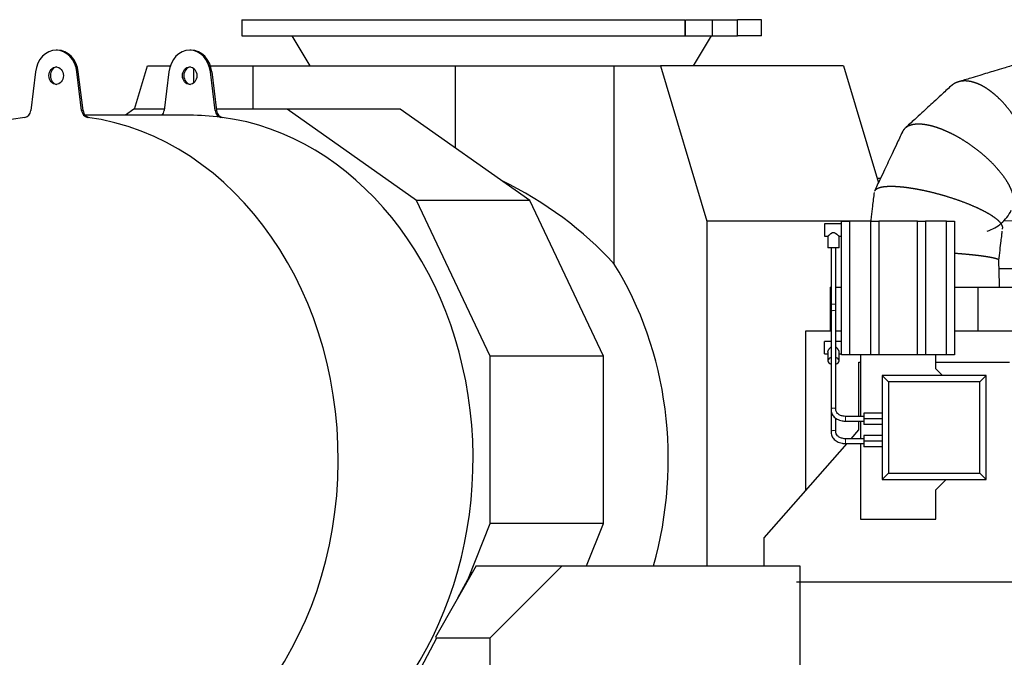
# Model space of a CAD drawing. Header units: inches. Extents: x 0 to 23760, y -13 to 16800.
# Tile 152 of 217: x 10593 to 11824, y 14091 to 14889. Entities that reach past the tile are written whole.
import ezdxf

# ---------------------------------------------------------------- set-up
doc = ezdxf.new("R2010")
doc.units = ezdxf.units.IN
doc.layers.add('254', color=7, linetype='Continuous', true_color=0xffffff)
doc.styles.add('latin_extended', font='simplex.shx')
doc.dimstyles.get("Standard").update_dxf_attribs({"dimtxt": 0.18, "dimasz": 0.18, "dimexe": 0.18, "dimexo": 0.0625, "dimgap": 0.09, "dimtad": 0, "dimtih": 1, "dimtoh": 1, "dimdec": 4, "dimzin": 0, "dimdsep": 46, "dimtxsty": 'Standard', "dimcen": 0.09, "dimadec": 0, "dimazin": 0, "dimtfac": 1, "dimtdec": 4, "dimtofl": 0, "dimtmove": 0, "dimatfit": 3, "dimfxl": 1, "dimtolj": 1, "dimtzin": 0, "dimarcsym": 0})

# ---------------------------------------------------------------- blocks, each defined once
blk = doc.blocks.new('_U8')
at = {"layer": '254', "color": 3, "linetype": 'Continuous', "lineweight": 13, "transparency": 16777216}
for p, q in [((10286.1, 14378.6), (10286.1, 15328.6)), ((13186.9, 14378.6), (13186.9, 15328.6)), ((10426.1, 15288.6), (13046.9, 15288.6))]:
    blk.add_line(p, q, dxfattribs=at)
at = {"layer": '254', "color": 3, "transparency": 16777216}
for points in [[(10426.1, 15311.9), (10426.1, 15265.3), (10286.1, 15288.6)], [(13046.9, 15265.3), (13046.9, 15311.9), (13186.9, 15288.6)]]:
    blk.add_solid(points, dxfattribs=at)
at = {"layer": 'Defpoints', "color": 0, "transparency": 16777216}
for p in [(13186.9, 15288.6), (10286.1, 14338.6), (13186.9, 14338.6)]:
    blk.add_point(p, dxfattribs=at)
at = {"layer": '254', "color": 2, "lineweight": 13, "transparency": 16777216, "insert": (11519.9, 15498.6), "char_height": 140, "attachment_point": 1, "style": 'latin_extended'}
blk.add_mtext('\\A1;2901', dxfattribs=at)

msp = doc.modelspace()

# ---------------------------------------------------------------- linework, layer by layer
at = {"layer": '254', "color": 2, "linetype": 'Continuous', "lineweight": 25}
for p, q in [((10870.706, 14888.588), (10870.706, 14868.588)), ((10870.706, 14888.588), (11424.942, 14888.588)), ((11425.688, 14888.588), (11459.473, 14888.588)), ((11459.473, 14888.588), (11490.049, 14888.588)), ((11459.473, 14868.588), (11459.473, 14888.588)), ((11490.049, 14888.588), (11490.598, 14888.588)), ((11520.706, 14888.588), (11490.598, 14888.588)), ((11520.706, 14868.588), (11520.706, 14888.588)), ((10870.706, 14868.588), (11424.942, 14868.588)), ((10933.452, 14868.588), (10955.706, 14830.807)), ((11424.942, 14868.588), (11425.688, 14868.588)), ((11425.688, 14868.588), (11459.473, 14868.588)), ((11435.706, 14830.807), (11457.961, 14868.588)), ((11459.473, 14868.588), (11490.049, 14868.588)), ((11490.049, 14868.588), (11490.598, 14868.588)), ((11520.706, 14868.588), (11490.598, 14868.588)), ((10640.493, 14850.569), (10638.772, 14850.569)), ((10807.404, 14850.569), (10805.683, 14850.569)), ((10612.848, 14823.3), (10606.92, 14774.883)), ((10670.625, 14774.883), (10664.697, 14823.3)), ((10672.346, 14774.883), (10666.418, 14823.3)), ((10736.806, 14776.5), (10752.998, 14830.807)), ((10752.998, 14830.807), (10781.463, 14830.807)), ((10779.758, 14823.3), (10773.831, 14774.883)), ((10810.728, 14809.454), (10810.728, 14827.684)), ((10837.536, 14774.883), (10831.608, 14823.3)), ((10831.625, 14830.807), (10885.162, 14830.807)), ((10833.329, 14823.3), (10839.256, 14774.883)), ((10885.162, 14830.807), (11138.052, 14830.807)), ((10885.162, 14776.501), (10885.162, 14830.807)), ((11138.052, 14830.807), (11336.629, 14830.807)), ((11138.052, 14727.829), (11138.052, 14830.807)), ((11336.629, 14830.807), (11394.36, 14830.807)), ((11336.629, 14582.813), (11336.629, 14830.807)), ((11623.217, 14830.807), (11394.36, 14830.807)), ((11394.36, 14830.807), (11452.306, 14636.451)), ((11623.217, 14830.807), (11666.818, 14684.567)), ((10735.981, 14776.503), (10725.433, 14769.068)), ((10774.031, 14776.503), (10735.981, 14776.503)), ((10927.398, 14776.503), (10839.056, 14776.503)), ((11068.992, 14776.503), (10927.398, 14776.503)), ((11089.281, 14662.405), (10927.398, 14776.503)), ((11230.874, 14662.405), (11068.992, 14776.503)), ((10805.683, 14769.07), (10674.842, 14769.07)), ((11669.31, 14689.853), (11665.529, 14689.853)), ((11665.529, 14688.889), (11665.529, 14689.853)), ((11230.874, 14662.405), (11089.281, 14662.405)), ((11181.397, 14467.63), (11089.281, 14662.405)), ((11322.991, 14467.63), (11230.874, 14662.405)), ((11657.115, 14636.451), (11452.306, 14636.451)), ((11452.306, 14636.451), (11452.306, 14205.357)), ((11620.586, 14633.121), (11599.586, 14633.121)), ((11599.586, 14633.121), (11599.586, 14629.246)), ((11599.586, 14629.246), (11599.586, 14617.621)), ((11620.586, 14636.371), (11630.586, 14636.371)), ((11620.586, 14469.371), (11620.586, 14636.371)), ((11657.443, 14636.371), (11630.586, 14636.371)), ((11630.586, 14636.371), (11630.586, 14469.371)), ((11657.443, 14636.371), (11667.443, 14636.371)), ((11657.443, 14469.371), (11657.443, 14636.371)), ((11715.73, 14636.371), (11667.443, 14636.371)), ((11667.443, 14636.371), (11667.443, 14469.371)), ((11715.73, 14636.371), (11725.73, 14636.371)), ((11715.73, 14469.371), (11715.73, 14636.371)), ((11752.086, 14636.371), (11725.73, 14636.371)), ((11725.73, 14636.371), (11725.73, 14469.371)), ((11752.086, 14636.371), (11762.086, 14636.371)), ((11752.086, 14469.371), (11752.086, 14636.371)), ((11762.086, 14636.371), (11762.086, 14469.371)), ((11599.586, 14617.621), (11603.651, 14617.621)), ((11603.586, 14617.679), (11603.586, 14603.371)), ((11617.525, 14617.621), (11620.586, 14617.621)), ((11617.586, 14603.371), (11617.586, 14617.676)), ((11610.586, 14603.371), (11603.586, 14603.371)), ((11607.586, 14603.371), (11607.586, 14532.719)), ((11617.586, 14603.371), (11610.586, 14603.371)), ((11613.586, 14532.719), (11613.586, 14603.371)), ((11986.256, 14577.072), (11817.699, 14577.072)), ((11606.527, 14553.853), (11607.588, 14553.853)), ((11606.527, 14553.853), (11606.527, 14499.353)), ((11613.588, 14553.853), (11620.587, 14553.853)), ((11762.086, 14553.853), (11790.998, 14553.853)), ((11790.998, 14553.853), (11866.529, 14553.853)), ((11790.998, 14553.853), (11790.998, 14499.353)), ((11607.586, 14532.719), (11607.586, 14522.89)), ((11613.586, 14522.89), (11613.586, 14532.719)), ((11607.586, 14522.89), (11607.586, 14400.701)), ((11613.586, 14400.701), (11613.586, 14522.89)), ((11576.027, 14499.353), (11607.591, 14499.353)), ((11576.027, 14299.59), (11576.027, 14499.353)), ((11613.589, 14499.353), (11620.591, 14499.353)), ((11762.082, 14499.353), (11897.028, 14499.353)), ((11607.586, 14486.121), (11599.586, 14486.121)), ((11599.586, 14485.696), (11599.586, 14486.121)), ((11599.586, 14470.621), (11599.586, 14485.696)), ((11620.586, 14486.121), (11613.586, 14486.121)), ((11322.991, 14467.63), (11181.397, 14467.63)), ((11181.397, 14258.378), (11181.397, 14467.63)), ((11322.991, 14258.378), (11322.991, 14467.63)), ((11599.586, 14470.621), (11603.586, 14470.621)), ((11603.586, 14472.559), (11603.586, 14461.753)), ((11617.586, 14461.753), (11617.586, 14472.561)), ((11617.586, 14470.621), (11620.586, 14470.621)), ((11630.586, 14469.371), (11620.586, 14469.371)), ((11644.546, 14469.371), (11630.586, 14469.371)), ((11657.443, 14469.371), (11644.546, 14469.371)), ((11644.546, 14469.371), (11644.546, 14392.37)), ((11667.443, 14469.371), (11657.443, 14469.371)), ((11715.73, 14469.371), (11667.443, 14469.371)), ((11725.73, 14469.371), (11715.73, 14469.371)), ((11738.586, 14469.371), (11725.73, 14469.371)), ((11752.086, 14469.371), (11738.586, 14469.371)), ((11738.586, 14451.831), (11738.586, 14469.371)), ((11762.086, 14469.371), (11752.086, 14469.371)), ((11642.528, 14460.354), (11644.549, 14460.354)), ((11642.528, 14392.372), (11642.528, 14460.354)), ((11738.584, 14460.354), (11830.528, 14460.354)), ((11671.546, 14443.371), (11671.546, 14313.371)), ((11801.546, 14443.371), (11671.546, 14443.371)), ((11679.466, 14435.451), (11671.546, 14443.371)), ((11801.546, 14443.371), (11671.546, 14443.371)), ((11671.546, 14443.371), (11671.546, 14313.371)), ((11747.047, 14443.371), (11738.586, 14451.831)), ((11793.627, 14435.451), (11801.546, 14443.371)), ((11801.546, 14313.371), (11801.546, 14443.371)), ((11801.546, 14313.371), (11801.546, 14443.371)), ((11679.466, 14435.451), (11679.466, 14321.29)), ((11793.627, 14435.451), (11679.466, 14435.451)), ((11793.627, 14321.29), (11793.627, 14435.451)), ((11607.586, 14400.702), (11607.586, 14372.701)), ((11648.546, 14392.371), (11625.586, 14392.371)), ((11648.546, 14396.371), (11648.546, 14389.371)), ((11671.546, 14396.371), (11648.546, 14396.371)), ((11613.586, 14372.701), (11613.586, 14390.282)), ((11625.586, 14386.371), (11648.546, 14386.371)), ((11642.528, 14375.354), (11642.528, 14386.372)), ((11644.546, 14386.37), (11644.546, 14364.373)), ((11648.546, 14389.371), (11648.546, 14382.371)), ((11671.546, 14389.371), (11648.546, 14389.371)), ((11671.546, 14382.371), (11648.546, 14382.371)), ((11632.887, 14364.37), (11642.528, 14375.354)), ((11648.546, 14368.371), (11648.546, 14361.371)), ((11671.546, 14368.371), (11648.546, 14368.371)), ((11524.028, 14240.354), (11627.619, 14358.369)), ((11648.546, 14364.371), (11625.586, 14364.371)), ((11625.586, 14358.371), (11648.546, 14358.371)), ((11644.546, 14358.374), (11644.546, 14263.821)), ((11648.546, 14361.371), (11648.546, 14354.371)), ((11671.546, 14361.371), (11648.546, 14361.371)), ((11671.546, 14354.371), (11648.546, 14354.371)), ((11679.466, 14321.29), (11671.546, 14313.371)), ((11679.466, 14321.29), (11793.627, 14321.29)), ((11793.627, 14321.29), (11801.546, 14313.371)), ((11671.546, 14313.371), (11801.546, 14313.371)), ((11671.546, 14313.371), (11801.546, 14313.371)), ((11738.586, 14300.411), (11751.546, 14313.371)), ((11738.586, 14263.821), (11738.586, 14300.411)), ((11154.17, 14190.037), (11181.397, 14258.378)), ((11322.991, 14258.378), (11181.397, 14258.378)), ((11301.865, 14205.352), (11322.991, 14258.378)), ((11644.546, 14263.821), (11738.586, 14263.821)), ((11524.028, 14205.349), (11524.028, 14240.354)), ((11164.013, 14205.353), (11112.904, 14116.248)), ((11157.941, 14197.129), (11140.738, 14164.776)), ((11158.979, 14196.577), (11157.941, 14197.129)), ((11164.013, 14205.353), (11271.529, 14205.353)), ((11181.529, 14115.353), (11271.529, 14205.353)), ((11271.529, 14205.353), (11568.529, 14205.353)), ((11568.529, 14205.353), (11568.529, 13864.364)), ((11909.028, 14184.853), (11564.528, 14184.853)), ((11114.182, 14114.829), (11075.529, 14042.135)), ((11112.904, 14116.248), (11113.52, 14115.353)), ((11113.52, 14115.353), (11114.182, 14114.829)), ((11113.52, 14115.353), (11181.529, 14115.353)), ((11181.529, 13864.364), (11181.529, 14115.353))]:
    msp.add_line(p, q, dxfattribs=at)
at = {"layer": '254', "color": 110, "linetype": 'Continuous', "lineweight": 13}
for p, q in [((11424.942, 14868.588), (11424.942, 14888.588)), ((11425.688, 14868.588), (11425.688, 14888.588)), ((11490.049, 14868.588), (11490.049, 14888.588)), ((11490.598, 14868.588), (11490.598, 14888.588)), ((10666.418, 14823.3), (10664.697, 14823.3)), ((10831.608, 14823.3), (10833.329, 14823.3)), ((10672.346, 14774.883), (10670.625, 14774.883)), ((10837.536, 14774.883), (10839.256, 14774.883)), ((10679.54, 14766.423), (10677.819, 14766.423)), ((10844.73, 14766.423), (10846.451, 14766.423)), ((11991.992, 14636.896), (11822.781, 14636.896)), ((11613.586, 14532.719), (11607.586, 14532.719)), ((11625.586, 14392.371), (11625.586, 14386.371)), ((11625.586, 14364.371), (11625.586, 14358.371))]:
    msp.add_line(p, q, dxfattribs=at)
at = {"layer": '254', "color": 2, "linetype": 'Continuous', "lineweight": 25}
for centre, major_axis, ratio, start_param, end_param in [((10638.772, 14818.569), (0, -32), 0.81915204, 1.71915435, 4.56403095), ((10640.493, 14818.569), (0, -32), 0.81915204, 1.71915435, 3.14159265), ((10805.683, 14818.569), (0, -32), 0.81915204, 1.71915435, 4.56403095), ((10807.404, 14818.569), (0, 32), 0.81915204, 4.86074701, 6.28318531), ((10640.493, 14818.569), (0, 11), 0.81915204, 0.0957204, 3.04587225), ((10807.404, 14818.569), (0, 11), 0.81915204, 0.0957204, 3.04587225), ((10598.818, 14776.361), (0, 10), 0.81915204, 3.25254614, 4.56403095), ((10678.726, 14776.361), (0, 10), 0.81915204, 1.71915435, 3.03063917), ((10680.447, 14776.361), (0, 10), 0.81915204, 1.71915435, 3.03063917), ((10765.729, 14776.361), (0, 10), 0.81915204, 3.89533763, 4.56403095), ((10845.637, 14776.361), (0, 10), 0.81915204, 1.71915435, 3.03063917), ((10847.358, 14776.361), (0, -10), 0.81915204, 4.86074701, 6.17223182), ((10638.772, 14338.57), (0, 430.5), 0.81915204, 0.11095348, 6.17223182), ((10805.683, 14338.57), (0, -430.5), 0.81915204, 3.03063917, 3.14159265), ((10807.404, 14338.57), (0, 430.5), 0.81915204, 3.45071785, 6.17223182), ((10954.122, 14338.57), (480.647, 0), 0.83918177, 0.65044095, 1.04500618), ((11073.687, 14338.57), (0, -403.35), 0.81915204, 1.2342064, 2.22123728), ((11610.586, 14461.753), (-7, 0), 0.65529921, 5.15525537, 6.28318531), ((11610.586, 14461.753), (-7, 0), 0.65529921, 2.01376089, 4.26952259), ((11610.586, 14461.753), (-7, 0), 0.65529921, 0, 1.12783176)]:
    msp.add_ellipse(centre, major_axis=major_axis, ratio=ratio, start_param=start_param, end_param=end_param, dxfattribs=at)
for centre in [(10638.772, 14818.569), (10805.683, 14818.569)]:
    msp.add_ellipse(centre, major_axis=(0, 11), ratio=0.81915204, dxfattribs=at)
at = {"layer": '254', "color": 110, "linetype": 'Continuous', "lineweight": 13}
for centre, start_param, end_param in [((11610.586, 14522.89), 0, 3.14159265), ((11610.586, 14400.701), 0, 3.1421817), ((11610.586, 14372.701), 0.01619884, 3.14227988)]:
    msp.add_ellipse(centre, major_axis=(3, 0), ratio=0.65529921, start_param=start_param, end_param=end_param, dxfattribs=at)
at = {"layer": '254', "color": 2, "linetype": 'Continuous', "lineweight": 25}
for points, degree, knots in [([(11838.382, 14832.48), (11833.414, 14830.975), (11824.758, 14828.352), (11812.985, 14824.786), (11803.044, 14821.775), (11793.023, 14818.739), (11780.973, 14815.089), (11772.061, 14812.389), (11766.915, 14810.83)], 3, [0, 0, 0, 0, 0.2085487, 0.36337594, 0.49416695, 0.62587013, 0.78400996, 1, 1, 1, 1]), ([(11849.283, 14665.795), (11850.1, 14666.531), (11851.804, 14668.362), (11853.233, 14670.248), (11854.621, 14672.359), (11856.39, 14675.725), (11858.08, 14680.216), (11859.366, 14685.368), (11860.189, 14691.25), (11860.466, 14698.027), (11860.061, 14705.631), (11858.922, 14713.797), (11857.025, 14722.394), (11854.378, 14731.261), (11851.293, 14739.496), (11848.022, 14746.954), (11844.349, 14754.251), (11840.337, 14761.287), (11836.056, 14767.977), (11831.417, 14774.474), (11826.393, 14780.755), (11821.228, 14786.506), (11816.088, 14791.6), (11811.046, 14796.032), (11806.097, 14799.869), (11803.071, 14801.912), (11800.546, 14803.557), (11795.968, 14806.18), (11790.554, 14808.681), (11785.031, 14810.567), (11779.485, 14811.723), (11774.465, 14812.016), (11770.02, 14811.634), (11765.783, 14810.566), (11761.825, 14808.788), (11758.604, 14806.565), (11757.315, 14805.373)], 2, [0, 0, 0, 0.01731669, 0.03965111, 0.05521693, 0.07856567, 0.10969731, 0.14082896, 0.17196061, 0.2038725, 0.23734487, 0.27081724, 0.30428961, 0.33776199, 0.37123436, 0.39932306, 0.42741177, 0.45550047, 0.48358917, 0.51167788, 0.54179521, 0.57292686, 0.60405851, 0.63519015, 0.6663218, 0.69823369, 0.70660178, 0.73170606, 0.76517843, 0.79865081, 0.83212318, 0.86559555, 0.89368425, 0.92177296, 0.94986166, 0.97795037, 1, 1, 1]), ([(11757.33, 14805.387), (11753.285, 14801.664), (11746.253, 14795.191), (11736.713, 14786.409), (11728.709, 14779.042), (11720.705, 14771.674), (11711.164, 14762.893), (11704.132, 14756.42), (11700.087, 14752.697)], 3, [0, 0, 0, 0, 0.21198845, 0.36853474, 0.50000005, 0.63146535, 0.78801161, 1, 1, 1, 1]), ([(11834.622, 14653.67), (11835.001, 14654.456), (11835.814, 14656.786), (11836.323, 14660.19), (11836.244, 14664.085), (11835.497, 14668.521), (11833.951, 14673.622), (11831.491, 14679.333), (11828.131, 14685.455), (11823.885, 14691.889), (11818.803, 14698.514), (11813.444, 14704.658), (11808.107, 14710.213), (11802.403, 14715.641), (11796.425, 14720.868), (11790.267, 14725.829), (11783.797, 14730.64), (11776.993, 14735.283), (11770.187, 14739.525), (11763.586, 14743.273), (11757.262, 14746.525), (11751.192, 14749.33), (11747.562, 14750.818), (11744.55, 14752.014), (11739.185, 14753.913), (11733.004, 14755.707), (11726.876, 14757.036), (11720.922, 14757.817), (11715.735, 14757.956), (11711.316, 14757.598), (11707.292, 14756.727), (11703.744, 14755.327), (11700.744, 14753.396), (11698.263, 14750.859), (11697.059, 14748.752), (11696.805, 14748.211)], 2, [0, 0, 0, 0.01873618, 0.05031668, 0.08189717, 0.11347767, 0.14584966, 0.17980463, 0.2137596, 0.24771457, 0.28166954, 0.31562451, 0.34411819, 0.37261187, 0.40110555, 0.42959924, 0.45809292, 0.48864448, 0.52022497, 0.55180547, 0.58338597, 0.61496646, 0.64733845, 0.6558272, 0.68129342, 0.71524839, 0.74920336, 0.78315833, 0.81711331, 0.84560699, 0.87410067, 0.90259435, 0.93108803, 0.95958171, 0.99013327, 1, 1, 1]), ([(11696.799, 14748.197), (11694.338, 14742.974), (11690.029, 14733.829), (11684.152, 14721.355), (11679.174, 14710.788), (11674.22, 14700.275), (11668.43, 14687.985), (11664.202, 14679.011), (11661.797, 14673.906)], 3, [0, 0, 0, 0, 0.21091336, 0.36929394, 0.50373898, 0.63759932, 0.79385653, 1, 1, 1, 1]), ([(11821.815, 14626.487), (11822.007, 14626.894), (11822.322, 14628.149), (11822.109, 14630.021), (11821.194, 14632.142), (11819.486, 14634.539), (11816.827, 14637.275), (11813.109, 14640.317), (11808.391, 14643.557), (11802.708, 14646.94), (11796.136, 14650.404), (11789.387, 14653.596), (11782.785, 14656.468), (11775.84, 14659.261), (11768.659, 14661.935), (11761.353, 14664.459), (11753.762, 14666.893), (11745.869, 14669.224), (11738.061, 14671.337), (11730.565, 14673.186), (11723.456, 14674.774), (11716.702, 14676.125), (11712.703, 14676.829), (11709.393, 14677.393), (11703.547, 14678.271), (11696.895, 14679.067), (11690.397, 14679.612), (11684.194, 14679.862), (11678.905, 14679.785), (11674.502, 14679.46), (11670.608, 14678.866), (11667.312, 14677.998), (11664.683, 14676.857), (11662.712, 14675.401), (11661.943, 14674.217), (11661.802, 14673.916)], 2, [0, 0, 0, 0.01722737, 0.04885743, 0.0804875, 0.11211757, 0.14454037, 0.17854863, 0.2125569, 0.24656517, 0.28057343, 0.3145817, 0.3431201, 0.37165851, 0.40019691, 0.42873532, 0.45727373, 0.48787324, 0.5195033, 0.55113337, 0.58276344, 0.6143935, 0.6468163, 0.65531837, 0.68082457, 0.71483284, 0.7488411, 0.78284937, 0.81685764, 0.84539604, 0.87393445, 0.90247285, 0.93101126, 0.95954966, 0.99014918, 1, 1, 1]), ([(11661.407, 14672.538), (11660.72, 14666.757), (11659.507, 14656.562), (11658.074, 14644.506), (11657.328, 14638.231), (11657.107, 14636.37)], 3, [0, 0, 0, 0, 0.47951714, 0.8456395, 1, 1, 1, 1]), ([(11802.811, 14624.174), (11809.481, 14626.146), (11821.928, 14633.39), (11829.905, 14643.697), (11832.982, 14650.19)], 3, [0, 0, 0, 0, 0.48120911, 1, 1, 1, 1]), ([(11617.586, 14617.621), (11617.586, 14617.621), (11617.583, 14617.623), (11617.575, 14617.632), (11617.569, 14617.637), (11617.561, 14617.644), (11617.555, 14617.649), (11617.552, 14617.652), (11617.523, 14617.678), (11617.484, 14617.714), (11617.381, 14617.806), (11617.318, 14617.863), (11617.224, 14617.946), (11617.205, 14617.964), (11617.164, 14618), (11617.143, 14618.019), (11617.079, 14618.076), (11617.033, 14618.116), (11616.89, 14618.244), (11616.785, 14618.336), (11616.615, 14618.486), (11616.556, 14618.537), (11616.464, 14618.617), (11616.433, 14618.644), (11616.37, 14618.699), (11616.338, 14618.727), (11616.176, 14618.867), (11616.04, 14618.983), (11615.756, 14619.224), (11615.608, 14619.348), (11615.301, 14619.602), (11615.141, 14619.732), (11614.893, 14619.93), (11614.808, 14619.996), (11614.68, 14620.097), (11614.636, 14620.13), (11614.549, 14620.197), (11614.505, 14620.231), (11614.285, 14620.398), (11614.104, 14620.531), (11613.732, 14620.795), (11613.541, 14620.924), (11613.246, 14621.113), (11613.145, 14621.175), (11612.941, 14621.296), (11612.837, 14621.356), (11612.678, 14621.442), (11612.598, 14621.484), (11612.516, 14621.526), (11612.461, 14621.553), (11612.434, 14621.566), (11612.295, 14621.633), (11612.183, 14621.683), (11611.955, 14621.776), (11611.839, 14621.818), (11611.603, 14621.895), (11611.483, 14621.928), (11611.329, 14621.963), (11611.299, 14621.969), (11611.237, 14621.982), (11611.144, 14621.999), (11611.051, 14622.013), (11610.864, 14622.035), (11610.739, 14622.044), (11610.551, 14622.045), (11610.488, 14622.044), (11610.394, 14622.039), (11610.363, 14622.037), (11610.299, 14622.033), (11610.268, 14622.03), (11610.11, 14622.013), (11609.986, 14621.993), (11609.742, 14621.941), (11609.621, 14621.909), (11609.443, 14621.854), (11609.384, 14621.834), (11609.266, 14621.793), (11609.208, 14621.771), (11609.035, 14621.702), (11608.923, 14621.653), (11608.702, 14621.549), (11608.594, 14621.495), (11608.381, 14621.381), (11608.277, 14621.322), (11608.071, 14621.202), (11607.97, 14621.14), (11607.82, 14621.045), (11607.77, 14621.013), (11607.672, 14620.949), (11607.623, 14620.916), (11607.477, 14620.818), (11607.381, 14620.752), (11607.1, 14620.554), (11606.919, 14620.421), (11606.567, 14620.155), (11606.397, 14620.022), (11606.066, 14619.76), (11605.906, 14619.63), (11605.673, 14619.438), (11605.597, 14619.374), (11605.484, 14619.28), (11605.447, 14619.249), (11605.373, 14619.187), (11605.337, 14619.156), (11605.156, 14619.003), (11605.019, 14618.886), (11604.76, 14618.662), (11604.638, 14618.555), (11604.466, 14618.405), (11604.411, 14618.356), (11604.331, 14618.286), (11604.292, 14618.252), (11604.254, 14618.218), (11604.229, 14618.196), (11604.217, 14618.185), (11604.107, 14618.088), (11604.02, 14618.01), (11603.868, 14617.874), (11603.803, 14617.816), (11603.724, 14617.745), (11603.7, 14617.724), (11603.67, 14617.696), (11603.66, 14617.687), (11603.643, 14617.672), (11603.636, 14617.665), (11603.601, 14617.634), (11603.587, 14617.622), (11603.586, 14617.621), (11603.586, 14617.621), (11603.586, 14617.621)], 3, [0, 0, 0, 0, 0.01450181, 0.01450181, 0.02231529, 0.02622203, 0.02622203, 0.03012877, 0.03012877, 0.06138267, 0.06138267, 0.09263658, 0.09263658, 0.10045006, 0.10045006, 0.10826353, 0.10826353, 0.12389049, 0.12389049, 0.15514439, 0.15514439, 0.17077135, 0.17077135, 0.17858482, 0.17858482, 0.1863983, 0.1863983, 0.21765221, 0.21765221, 0.24890611, 0.24890611, 0.28016002, 0.28016002, 0.29578697, 0.29578697, 0.30360045, 0.30360045, 0.31141393, 0.31141393, 0.34266783, 0.34266783, 0.37392174, 0.37392174, 0.38954869, 0.38954869, 0.40517565, 0.40517565, 0.41298912, 0.41689586, 0.41689586, 0.4208026, 0.4208026, 0.43642955, 0.43642955, 0.45205651, 0.45205651, 0.46768346, 0.46768346, 0.4715902, 0.4715902, 0.47549694, 0.48331041, 0.48331041, 0.49893737, 0.49893737, 0.50675084, 0.50675084, 0.51065758, 0.51065758, 0.51456432, 0.51456432, 0.53019127, 0.53019127, 0.54581823, 0.54581823, 0.5536317, 0.5536317, 0.56144518, 0.56144518, 0.57707213, 0.57707213, 0.59269909, 0.59269909, 0.60832604, 0.60832604, 0.62395299, 0.62395299, 0.63176647, 0.63176647, 0.63957995, 0.63957995, 0.6552069, 0.6552069, 0.68646081, 0.68646081, 0.71771471, 0.71771471, 0.74896862, 0.74896862, 0.76459557, 0.76459557, 0.77240905, 0.77240905, 0.78022253, 0.78022253, 0.81147643, 0.81147643, 0.84273034, 0.84273034, 0.85835729, 0.85835729, 0.86617077, 0.87007751, 0.87007751, 0.87398425, 0.87398425, 0.90523815, 0.90523815, 0.93649206, 0.93649206, 0.95211901, 0.95211901, 0.95993249, 0.95993249, 0.96774597, 0.96774597, 0.99899987, 0.99899987, 1, 1, 1, 1]), ([(11817.412, 14587.454), (11817.913, 14591.672), (11818.875, 14599.779), (11820.136, 14610.375), (11820.978, 14617.542), (11821.441, 14621.428), (11821.578, 14622.783), (11821.627, 14623.583), (11821.564, 14623.793), (11821.473, 14623.832), (11821.447, 14623.835)], 3, [0, 0, 0, 0, 0.31284233, 0.60314172, 0.78133499, 0.85692116, 0.88229483, 0.90937154, 0.97692153, 1, 1, 1, 1]), ([(11817.417, 14587.535), (11817.413, 14587.692), (11817.132, 14588.16), (11816.042, 14588.816), (11814.135, 14589.527), (11811.243, 14590.309), (11807.263, 14591.145), (11802.261, 14592.002), (11796.278, 14592.865), (11789.395, 14593.715), (11782.356, 14594.468), (11775.492, 14595.123), (11768.287, 14595.737), (11763.395, 14596.109), (11762.214, 14596.195)], 2, [0, 0, 0, 0.04582774, 0.12957604, 0.21332433, 0.29917158, 0.38921675, 0.47926191, 0.56930707, 0.65935223, 0.74939739, 0.82495976, 0.90052214, 0.97608451, 1, 1, 1]), ([(11818.323, 14553.854), (11818.163, 14559.768), (11817.918, 14568.893), (11817.616, 14580.118), (11817.473, 14585.43), (11817.417, 14587.531)], 3, [0, 0, 0, 0, 0.52686287, 0.81281238, 1, 1, 1, 1]), ([(11603.586, 14472.519), (11603.586, 14472.594), (11603.589, 14472.672), (11603.598, 14472.795), (11603.604, 14472.861), (11603.612, 14472.928), (11603.618, 14472.973), (11603.621, 14472.995), (11603.65, 14473.2), (11603.689, 14473.387), (11603.792, 14473.771), (11603.855, 14473.968), (11603.949, 14474.22), (11603.968, 14474.271), (11604.009, 14474.373), (11604.03, 14474.424), (11604.094, 14474.577), (11604.139, 14474.68), (11604.283, 14474.987), (11604.388, 14475.193), (11604.558, 14475.502), (11604.617, 14475.606), (11604.708, 14475.76), (11604.74, 14475.812), (11604.803, 14475.915), (11604.835, 14475.967), (11604.997, 14476.223), (11605.133, 14476.425), (11605.417, 14476.824), (11605.565, 14477.02), (11605.872, 14477.407), (11606.032, 14477.597), (11606.28, 14477.878), (11606.364, 14477.971), (11606.493, 14478.108), (11606.537, 14478.154), (11606.624, 14478.244), (11606.667, 14478.289), (11606.888, 14478.512), (11607.069, 14478.684), (11607.341, 14478.926), (11607.429, 14479.002), (11607.518, 14479.076)], 3, [0, 0, 0, 0, 0.04059137, 0.04059137, 0.06246173, 0.0733969, 0.0733969, 0.08433208, 0.08433208, 0.17181349, 0.17181349, 0.2592949, 0.2592949, 0.28116525, 0.28116525, 0.3030356, 0.3030356, 0.34677631, 0.34677631, 0.43425772, 0.43425772, 0.47799843, 0.47799843, 0.49986878, 0.49986878, 0.52173913, 0.52173913, 0.60922054, 0.60922054, 0.69670195, 0.69670195, 0.78418336, 0.78418336, 0.82792407, 0.82792407, 0.84979442, 0.84979442, 0.87166477, 0.87166477, 0.95914618, 0.95914618, 1, 1, 1, 1]), ([(11613.586, 14479.132), (11613.59, 14479.129), (11613.595, 14479.125), (11613.696, 14479.042), (11613.791, 14478.961), (11614.073, 14478.712), (11614.254, 14478.541), (11614.606, 14478.189), (11614.776, 14478.008), (11615.107, 14477.638), (11615.267, 14477.448), (11615.5, 14477.157), (11615.576, 14477.059), (11615.689, 14476.911), (11615.726, 14476.861), (11615.8, 14476.761), (11615.836, 14476.711), (11616.017, 14476.459), (11616.154, 14476.257), (11616.413, 14475.85), (11616.535, 14475.645), (11616.707, 14475.336), (11616.762, 14475.233), (11616.842, 14475.078), (11616.881, 14475.001), (11616.919, 14474.923), (11616.944, 14474.871), (11616.956, 14474.845), (11617.066, 14474.612), (11617.153, 14474.408), (11617.305, 14474.006), (11617.369, 14473.809), (11617.449, 14473.518), (11617.472, 14473.423), (11617.503, 14473.28), (11617.512, 14473.233), (11617.53, 14473.14), (11617.537, 14473.095), (11617.571, 14472.868), (11617.586, 14472.696), (11617.586, 14472.526), (11617.586, 14472.521), (11617.586, 14472.516)], 3, [0, 0, 0, 0, 0.00181771, 0.00181771, 0.04509651, 0.04509651, 0.13165412, 0.13165412, 0.21821172, 0.21821172, 0.30476932, 0.30476932, 0.34804813, 0.34804813, 0.36968753, 0.36968753, 0.39132693, 0.39132693, 0.47788453, 0.47788453, 0.56444214, 0.56444214, 0.60772094, 0.60772094, 0.62936034, 0.64018004, 0.64018004, 0.65099974, 0.65099974, 0.73755734, 0.73755734, 0.82411495, 0.82411495, 0.86739375, 0.86739375, 0.88903315, 0.88903315, 0.91067255, 0.91067255, 0.99723016, 0.99723016, 1, 1, 1, 1]), ([(11607.586, 14400.701), (11607.598, 14399.462), (11608.036, 14396.609), (11610.489, 14392.316), (11615.099, 14388.636), (11620.521, 14386.711), (11624.123, 14386.374), (11625.586, 14386.371)], 3, [0, 0, 0, 0, 0.15531643, 0.37443726, 0.60350765, 0.84478287, 1, 1, 1, 1]), ([(11625.586, 14392.371), (11624.556, 14392.375), (11622.138, 14392.588), (11618.491, 14393.785), (11615.433, 14395.997), (11613.874, 14398.454), (11613.579, 14400.008), (11613.586, 14400.701)], 3, [0, 0, 0, 0, 0.1537443, 0.37662451, 0.60002321, 0.82507456, 1, 1, 1, 1]), ([(11607.586, 14372.701), (11607.598, 14371.462), (11608.036, 14368.609), (11610.489, 14364.316), (11615.099, 14360.636), (11620.521, 14358.711), (11624.123, 14358.374), (11625.586, 14358.371)], 3, [0, 0, 0, 0, 0.15531643, 0.37443726, 0.60350765, 0.84478287, 1, 1, 1, 1]), ([(11625.586, 14364.371), (11624.556, 14364.375), (11622.138, 14364.588), (11618.491, 14365.785), (11615.433, 14367.997), (11613.874, 14370.454), (11613.579, 14372.008), (11613.586, 14372.701)], 3, [0, 0, 0, 0, 0.1537443, 0.37662451, 0.60002321, 0.82507456, 1, 1, 1, 1])]:
    msp.add_open_spline(points, degree=degree, knots=knots, dxfattribs=at)

# ---------------------------------------------------------------- dimensions: what is measured, and where the dimension line sits
at = {"layer": '254', "color": 2, "linetype": 'Continuous', "lineweight": 13}
dim = msp.add_linear_dim(base=(13186.915, 15288.588), p1=(10286.127, 14338.621), p2=(13186.915, 14338.57), dimstyle='Standard', override={"dimscale": 40, "dimtxt": 3.5, "dimasz": 3.5, "dimexe": 1, "dimexo": 1, "dimgap": 1.75, "dimtad": 1, "dimtih": 1, "dimtoh": 0, "dimdec": 0, "dimlfac": 1, "dimzin": 8, "dimdsep": 46, "dimlunit": 2, "dimtxsty": 'latin_extended', "dimsah": 1, "dimse1": 0, "dimse2": 0, "dimsd1": 0, "dimsd2": 0, "dimclrd": 3, "dimclre": 3, "dimclrt": 2, "dimtol": 0, "dimtm": -0.1, "dimtfac": 0.714286, "dimtdec": 3, "dimtofl": 1, "dimtmove": 0, "dimtzin": 8, "dimlwd": 13, "dimlwe": 13}, dxfattribs=at)
dim.commit()
dim.dimension.update_dxf_attribs({"geometry": '_U8', "text_midpoint": (11736.521, 15288.588), "dimtype": 160})

doc.saveas('drawing.dxf')
